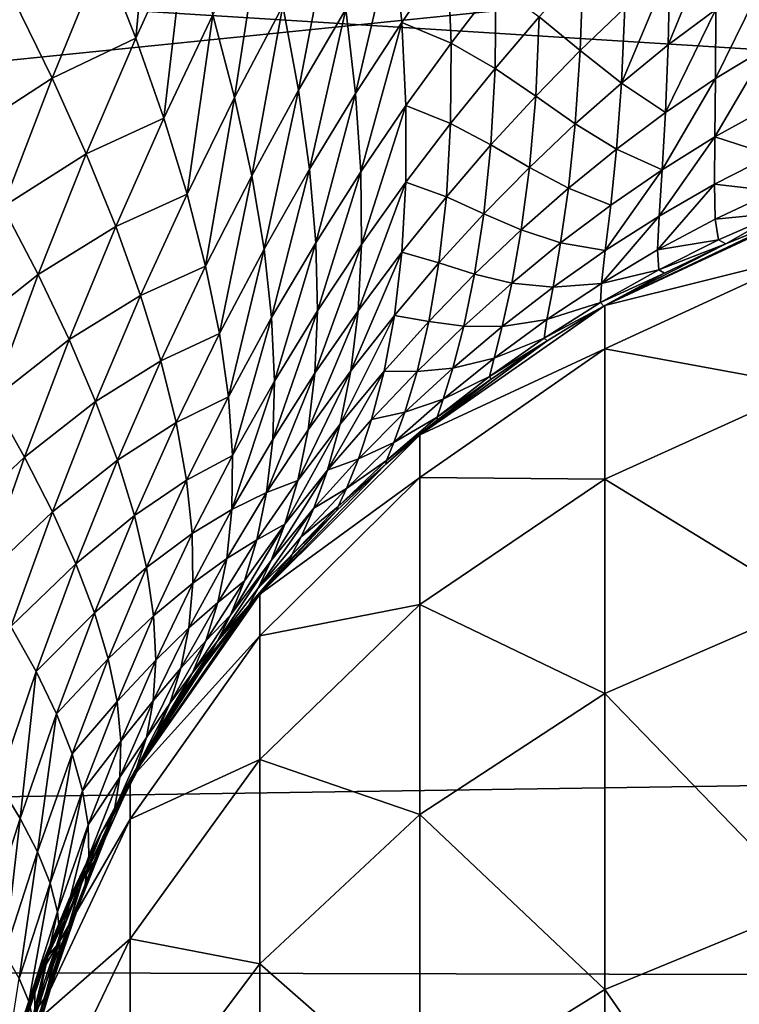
# Model space of a CAD drawing. Header units: metres. Extents: x -36 to 82, y -104 to 104.
# Tile 155 of 245: x 68.539 to 68.984, y 3.261 to 3.87. Entities that reach past the tile are written whole.
import ezdxf

# ---------------------------------------------------------------- set-up
doc = ezdxf.new("R2010")
doc.units = ezdxf.units.M
doc.layers.add('solid_FIT-SHOWER-153_SW0001', color=7, linetype='CONTINUOUS')

msp = doc.modelspace()

# ---------------------------------------------------------------- linework, layer by layer
at = {"layer": 'solid_FIT-SHOWER-153_SW0001'}
for points in [[(77, -6.5, -1), (59.5, 6.5, -1), (59.5, -6.5, -1)], [(77, 6.5, -1), (59.5, 6.5, -1), (77, 2.257359, -1)], [(77, -2.257359, -1), (77, 2.257359, -1), (59.5, 6.5, -1)], [(77, -6.5, -1), (77, -2.257359, -1), (59.5, 6.5, -1)], [(59.619923, 4.870267, 14.210342), (80.699997, 3.569153, 14.461868), (80.699997, 5.324776, 14.103455)], [(78.5, 4.86164, -27.415146), (52, 4.931117, -27.398083), (52, 3.305647, -27.731649)], [(59.619923, 4.870267, 14.210342), (59.730202, 3.259323, 14.51007), (80.699997, 3.569153, 14.461868)], [(78.5, 4.86164, -27.415146), (52, 3.305647, -27.731649), (62.291336, 3.343428, -27.725515)], [(78.5, 4.86164, 12.415147), (78.5, 3.258736, 12.739272), (58.992683, 4.47508, 12.505558)], [(78.5, 4.86164, -27.415146), (62.291336, 3.343428, -27.725515), (62.706448, 3.34358, -27.725491)], [(78.5, 4.86164, -27.415146), (62.706448, 3.34358, -27.725491), (63.118618, 3.292389, -27.733887)], [(78.5, 3.258736, -27.739273), (78.5, 4.86164, -27.415146), (63.118618, 3.292389, -27.733887)], [(78.5, 3.258736, 12.739272), (59.093678, 2.994684, 12.78005), (58.992683, 4.47508, 12.505558)], [(78.5, 4, -16), (59.5, -4, -16), (59.5, 4, -16)], [(78.5, -4, -16), (59.5, -4, -16), (78.5, 4, -16)], [(68.622513, 3.983534, -30.014181), (68.610634, 3.858412, -30.079266), (68.590408, 3.910272, -29.999836)], [(68.622513, 3.983534, -30.014181), (68.641884, 3.926864, -30.098328), (68.610634, 3.858412, -30.079266)], [(68.689079, 3.933684, -30.209061), (68.671791, 3.821676, -30.274397), (68.658302, 3.872873, -30.185112)], [(68.689079, 3.933684, -30.209061), (68.70166, 3.878406, -30.303244), (68.671791, 3.821676, -30.274397)], [(68.641884, 3.926864, -30.098328), (68.627945, 3.808928, -30.16123), (68.610634, 3.858412, -30.079266)], [(68.641884, 3.926864, -30.098328), (68.658302, 3.872873, -30.185112), (68.627945, 3.808928, -30.16123)], [(68.731712, 3.932071, -30.332279), (68.711342, 3.826319, -30.399837), (68.70166, 3.878406, -30.303244)], [(68.731712, 3.932071, -30.332279), (68.740547, 3.87636, -30.433821), (68.711342, 3.826319, -30.399837)], [(68.769737, 3.923475, -30.468103), (68.746544, 3.824214, -30.537626), (68.740547, 3.87636, -30.433821)], [(68.769737, 3.923475, -30.468103), (68.77504, 3.868184, -30.576878), (68.746544, 3.824214, -30.537626)], [(68.803368, 3.909457, -30.616482), (68.77504, 3.868184, -30.576878), (68.769737, 3.923475, -30.468103)], [(68.968773, 3.924786, -31.305931), (68.93972, 3.854269, -31.393805), (68.940712, 3.901903, -31.248533)], [(68.968773, 3.924786, -31.305931), (68.969193, 3.876146, -31.455921), (68.93972, 3.854269, -31.393805)], [(68.590408, 3.910272, -29.999836), (68.559006, 3.833796, -29.985401), (68.535088, 3.88271, -29.913197)], [(68.590408, 3.910272, -29.999836), (68.610634, 3.858412, -30.079266), (68.559006, 3.833796, -29.985401)], [(68.803368, 3.909457, -30.616482), (68.805527, 3.855428, -30.732304), (68.77504, 3.868184, -30.576878)], [(68.833176, 3.891607, -30.777304), (68.805527, 3.855428, -30.732304), (68.803368, 3.909457, -30.616482)], [(68.887169, 3.901353, -31.001282), (68.885445, 3.850753, -31.135397), (68.8601, 3.871528, -30.950357)], [(68.913025, 3.877214, -31.19169), (68.885445, 3.850753, -31.135397), (68.887169, 3.901353, -31.001282)], [(68.940712, 3.901903, -31.248533), (68.910835, 3.830682, -31.33217), (68.913025, 3.877214, -31.19169)], [(68.940712, 3.901903, -31.248533), (68.93972, 3.854269, -31.393805), (68.910835, 3.830682, -31.33217)], [(68.833176, 3.891607, -30.777304), (68.832756, 3.83967, -30.899952), (68.805527, 3.855428, -30.732304)], [(68.8601, 3.871528, -30.950357), (68.832756, 3.83967, -30.899952), (68.833176, 3.891607, -30.777304)], [(68.999619, 3.896165, -31.518543), (68.969017, 3.833549, -31.60737), (68.969193, 3.876146, -31.455921)], [(68.999619, 3.896165, -31.518543), (69.001083, 3.852776, -31.674715), (68.969017, 3.833549, -31.60737)], [(68.535088, 3.88271, -29.913197), (68.559006, 3.833796, -29.985401), (68.503891, 3.797913, -29.903116)], [(68.70166, 3.878406, -30.303244), (68.682365, 3.773362, -30.366018), (68.671791, 3.821676, -30.274397)], [(68.70166, 3.878406, -30.303244), (68.711342, 3.826319, -30.399837), (68.682365, 3.773362, -30.366018)], [(68.658302, 3.872873, -30.185112), (68.642372, 3.761933, -30.245609), (68.627945, 3.808928, -30.16123)], [(68.658302, 3.872873, -30.185112), (68.671791, 3.821676, -30.274397), (68.642372, 3.761933, -30.245609)], [(68.740547, 3.87636, -30.433821), (68.718117, 3.777491, -30.498636), (68.711342, 3.826319, -30.399837)], [(68.740547, 3.87636, -30.433821), (68.746544, 3.824214, -30.537626), (68.718117, 3.777491, -30.498636)], [(68.913025, 3.877214, -31.19169), (68.910835, 3.830682, -31.33217), (68.885445, 3.850753, -31.135397)], [(68.969193, 3.876146, -31.455921), (68.938004, 3.812534, -31.540461), (68.93972, 3.854269, -31.393805)], [(68.969193, 3.876146, -31.455921), (68.969017, 3.833549, -31.60737), (68.938004, 3.812534, -31.540461)], [(68.77504, 3.868184, -30.576878), (68.749741, 3.775691, -30.643457), (68.746544, 3.824214, -30.537626)], [(68.77504, 3.868184, -30.576878), (68.777649, 3.816815, -30.687729), (68.749741, 3.775691, -30.643457)], [(68.805527, 3.855428, -30.732304), (68.777649, 3.816815, -30.687729), (68.77504, 3.868184, -30.576878)], [(68.8601, 3.871528, -30.950357), (68.857864, 3.822498, -31.079599), (68.832756, 3.83967, -30.899952)], [(68.885445, 3.850753, -31.135397), (68.857864, 3.822498, -31.079599), (68.8601, 3.871528, -30.950357)], [(68.610634, 3.858412, -30.079266), (68.580063, 3.786829, -30.060125), (68.559006, 3.833796, -29.985401)], [(68.610634, 3.858412, -30.079266), (68.627945, 3.808928, -30.16123), (68.580063, 3.786829, -30.060125)], [(68.805527, 3.855428, -30.732304), (68.805237, 3.805674, -30.849991), (68.777649, 3.816815, -30.687729)], [(68.832756, 3.83967, -30.899952), (68.805237, 3.805674, -30.849991), (68.805527, 3.855428, -30.732304)], [(68.93972, 3.854269, -31.393805), (68.938004, 3.812534, -31.540461), (68.910835, 3.830682, -31.33217)], [(68.885445, 3.850753, -31.135397), (68.882301, 3.805434, -31.271013), (68.857864, 3.822498, -31.079599)], [(68.910835, 3.830682, -31.33217), (68.882301, 3.805434, -31.271013), (68.885445, 3.850753, -31.135397)], [(69.001083, 3.852776, -31.674715), (68.968582, 3.797355, -31.760031), (68.969017, 3.833549, -31.60737)], [(69.001083, 3.852776, -31.674715), (69.002327, 3.815895, -31.832169), (68.968582, 3.797355, -31.760031)], [(68.832756, 3.83967, -30.899952), (68.830246, 3.792376, -31.024246), (68.805237, 3.805674, -30.849991)], [(68.857864, 3.822498, -31.079599), (68.830246, 3.792376, -31.024246), (68.832756, 3.83967, -30.899952)], [(68.559006, 3.833796, -29.985401), (68.528534, 3.754236, -29.970755), (68.503891, 3.797913, -29.903116)], [(68.559006, 3.833796, -29.985401), (68.580063, 3.786829, -30.060125), (68.528534, 3.754236, -29.970755)], [(68.910835, 3.830682, -31.33217), (68.907761, 3.789879, -31.473963), (68.882301, 3.805434, -31.271013)], [(68.938004, 3.812534, -31.540461), (68.907761, 3.789879, -31.473963), (68.910835, 3.830682, -31.33217)], [(68.969017, 3.833549, -31.60737), (68.935959, 3.777074, -31.688251), (68.938004, 3.812534, -31.540461)], [(68.969017, 3.833549, -31.60737), (68.968582, 3.797355, -31.760031), (68.935959, 3.777074, -31.688251)], [(68.711342, 3.826319, -30.399837), (68.689995, 3.728001, -30.459787), (68.682365, 3.773362, -30.366018)], [(68.711342, 3.826319, -30.399837), (68.718117, 3.777491, -30.498636), (68.689995, 3.728001, -30.459787)], [(68.746544, 3.824214, -30.537626), (68.722008, 3.731981, -30.599411), (68.718117, 3.777491, -30.498636)], [(68.746544, 3.824214, -30.537626), (68.749741, 3.775691, -30.643457), (68.722008, 3.731981, -30.599411)], [(68.671791, 3.821676, -30.274397), (68.653877, 3.717517, -30.332253), (68.642372, 3.761933, -30.245609)], [(68.671791, 3.821676, -30.274397), (68.682365, 3.773362, -30.366018), (68.653877, 3.717517, -30.332253)], [(68.857864, 3.822498, -31.079599), (68.853996, 3.77852, -31.210274), (68.830246, 3.792376, -31.024246)], [(68.882301, 3.805434, -31.271013), (68.853996, 3.77852, -31.210274), (68.857864, 3.822498, -31.079599)], [(68.777649, 3.816815, -30.687729), (68.750206, 3.730853, -30.751057), (68.749741, 3.775691, -30.643457)], [(68.777649, 3.816815, -30.687729), (68.777664, 3.769431, -30.800396), (68.750206, 3.730853, -30.751057)], [(68.805237, 3.805674, -30.849991), (68.777664, 3.769431, -30.800396), (68.777649, 3.816815, -30.687729)], [(68.938004, 3.812534, -31.540461), (68.935959, 3.777074, -31.688251), (68.907761, 3.789879, -31.473963)], [(69.002327, 3.815895, -31.832169), (69.003716, 3.786029, -31.990646), (68.968582, 3.797355, -31.760031)], [(68.627945, 3.808928, -30.16123), (68.598282, 3.741944, -30.13728), (68.580063, 3.786829, -30.060125)], [(68.627945, 3.808928, -30.16123), (68.642372, 3.761933, -30.245609), (68.598282, 3.741944, -30.13728)], [(68.805237, 3.805674, -30.849991), (68.802666, 3.760287, -30.969271), (68.777664, 3.769431, -30.800396)], [(68.830246, 3.792376, -31.024246), (68.802666, 3.760287, -30.969271), (68.805237, 3.805674, -30.849991)], [(68.882301, 3.805434, -31.271013), (68.878082, 3.765648, -31.407864), (68.853996, 3.77852, -31.210274)], [(68.907761, 3.789879, -31.473963), (68.878082, 3.765648, -31.407864), (68.882301, 3.805434, -31.271013)], [(68.968582, 3.797355, -31.760031), (68.934113, 3.748454, -31.836914), (68.935959, 3.777074, -31.688251)], [(68.968582, 3.797355, -31.760031), (68.968346, 3.768104, -31.913641), (68.934113, 3.748454, -31.836914)], [(69.003716, 3.786029, -31.990646), (68.968346, 3.768104, -31.913641), (68.968582, 3.797355, -31.760031)], [(68.830246, 3.792376, -31.024246), (68.825912, 3.749879, -31.14991), (68.802666, 3.760287, -30.969271)], [(68.853996, 3.77852, -31.210274), (68.825912, 3.749879, -31.14991), (68.830246, 3.792376, -31.024246)], [(68.907761, 3.789879, -31.473963), (68.904251, 3.755196, -31.616808), (68.878082, 3.765648, -31.407864)], [(68.935959, 3.777074, -31.688251), (68.904251, 3.755196, -31.616808), (68.907761, 3.789879, -31.473963)], [(68.580063, 3.786829, -30.060125), (68.550407, 3.71223, -30.040791), (68.528534, 3.754236, -29.970755)], [(68.580063, 3.786829, -30.060125), (68.598282, 3.741944, -30.13728), (68.550407, 3.71223, -30.040791)], [(69.003716, 3.786029, -31.990646), (69.00573, 3.763906, -32.14986), (68.968346, 3.768104, -31.913641)], [(68.718117, 3.777491, -30.498636), (68.694679, 3.685655, -30.555479), (68.689995, 3.728001, -30.459787)], [(68.718117, 3.777491, -30.498636), (68.722008, 3.731981, -30.599411), (68.694679, 3.685655, -30.555479)], [(68.749741, 3.775691, -30.643457), (68.723061, 3.689855, -30.7019), (68.722008, 3.731981, -30.599411)], [(68.749741, 3.775691, -30.643457), (68.750206, 3.730853, -30.751057), (68.723061, 3.689855, -30.7019)], [(68.853996, 3.77852, -31.210274), (68.848885, 3.739848, -31.342112), (68.825912, 3.749879, -31.14991)], [(68.878082, 3.765648, -31.407864), (68.848885, 3.739848, -31.342112), (68.853996, 3.77852, -31.210274)], [(68.935959, 3.777074, -31.688251), (68.900894, 3.727212, -31.760441), (68.904251, 3.755196, -31.616808)], [(68.935959, 3.777074, -31.688251), (68.934113, 3.748454, -31.836914), (68.900894, 3.727212, -31.760441)], [(68.682365, 3.773362, -30.366018), (68.662422, 3.675755, -30.420977), (68.653877, 3.717517, -30.332253)], [(68.682365, 3.773362, -30.366018), (68.689995, 3.728001, -30.459787), (68.662422, 3.675755, -30.420977)], [(68.777664, 3.769431, -30.800396), (68.74807, 3.689794, -30.86014), (68.750206, 3.730853, -30.751057)], [(68.777664, 3.769431, -30.800396), (68.775223, 3.726124, -30.914602), (68.74807, 3.689794, -30.86014)], [(68.802666, 3.760287, -30.969271), (68.775223, 3.726124, -30.914602), (68.777664, 3.769431, -30.800396)], [(68.878082, 3.765648, -31.407864), (68.873299, 3.731791, -31.545687), (68.848885, 3.739848, -31.342112)], [(68.904251, 3.755196, -31.616808), (68.873299, 3.731791, -31.545687), (68.878082, 3.765648, -31.407864)], [(68.968346, 3.768104, -31.913641), (68.933144, 3.727477, -31.986168), (68.934113, 3.748454, -31.836914)], [(68.968346, 3.768104, -31.913641), (68.96888, 3.746567, -32.067921), (68.933144, 3.727477, -31.986168)], [(69.00573, 3.763906, -32.14986), (68.96888, 3.746567, -32.067921), (68.968346, 3.768104, -31.913641)], [(69.00573, 3.763906, -32.14986), (69.008965, 3.750521, -32.309498), (68.96888, 3.746567, -32.067921)], [(68.642372, 3.761933, -30.245609), (68.613655, 3.699253, -30.216755), (68.598282, 3.741944, -30.13728)], [(68.642372, 3.761933, -30.245609), (68.653877, 3.717517, -30.332253), (68.613655, 3.699253, -30.216755)], [(68.802666, 3.760287, -30.969271), (68.798073, 3.719422, -31.089857), (68.775223, 3.726124, -30.914602)], [(68.825912, 3.749879, -31.14991), (68.798073, 3.719422, -31.089857), (68.802666, 3.760287, -30.969271)], [(68.528534, 3.754236, -29.970755), (68.550407, 3.71223, -30.040791), (68.499153, 3.671745, -29.955763)], [(68.904251, 3.755196, -31.616808), (68.900894, 3.727212, -31.760441), (68.873299, 3.731791, -31.545687)], [(69.027168, 3.75204, -85.449997), (68.900604, 3.693169, -85.449997), (69.01416, 3.747191, -32.469166)], [(69.027168, 3.724684, -85.90226), (68.900604, 3.693169, -85.449997), (69.027168, 3.75204, -85.449997)], [(69.008965, 3.750521, -32.309498), (68.970932, 3.733798, -32.222557), (68.96888, 3.746567, -32.067921)], [(69.008965, 3.750521, -32.309498), (68.97541, 3.73119, -32.377182), (68.970932, 3.733798, -32.222557)], [(69.008965, 3.750521, -32.309498), (69.01416, 3.747191, -32.469166), (68.97541, 3.73119, -32.377182)], [(68.825912, 3.749879, -31.14991), (68.820122, 3.712433, -31.276663), (68.798073, 3.719422, -31.089857)], [(68.848885, 3.739848, -31.342112), (68.820122, 3.712433, -31.276663), (68.825912, 3.749879, -31.14991)], [(68.934113, 3.748454, -31.836914), (68.898468, 3.70675, -31.904587), (68.900894, 3.727212, -31.760441)], [(68.934113, 3.748454, -31.836914), (68.933144, 3.727477, -31.986168), (68.898468, 3.70675, -31.904587)], [(68.900604, 3.693169, -85.449997), (68.97541, 3.73119, -32.377182), (69.01416, 3.747191, -32.469166)], [(68.96888, 3.746567, -32.067921), (68.970932, 3.733798, -32.222557), (68.933144, 3.727477, -31.986168)], [(68.598282, 3.741944, -30.13728), (68.569527, 3.672024, -30.11315), (68.550407, 3.71223, -30.040791)], [(68.598282, 3.741944, -30.13728), (68.613655, 3.699253, -30.216755), (68.569527, 3.672024, -30.11315)], [(68.848885, 3.739848, -31.342112), (68.843033, 3.706879, -31.47484), (68.820122, 3.712433, -31.276663)], [(68.873299, 3.731791, -31.545687), (68.843033, 3.706879, -31.47484), (68.848885, 3.739848, -31.342112)], [(68.970932, 3.733798, -32.222557), (68.933922, 3.715238, -32.135715), (68.933144, 3.727477, -31.986168)], [(68.970932, 3.733798, -32.222557), (68.97541, 3.73119, -32.377182), (68.933922, 3.715238, -32.135715)], [(68.689995, 3.728001, -30.459787), (68.667976, 3.636711, -30.511566), (68.662422, 3.675755, -30.420977)], [(68.689995, 3.728001, -30.459787), (68.694679, 3.685655, -30.555479), (68.667976, 3.636711, -30.511566)], [(68.722008, 3.731981, -30.599411), (68.696426, 3.646394, -30.652834), (68.694679, 3.685655, -30.555479)], [(68.722008, 3.731981, -30.599411), (68.723061, 3.689855, -30.7019), (68.696426, 3.646394, -30.652834)], [(68.750206, 3.730853, -30.751057), (68.721367, 3.651205, -30.805826), (68.723061, 3.689855, -30.7019)], [(68.750206, 3.730853, -30.751057), (68.74807, 3.689794, -30.86014), (68.721367, 3.651205, -30.805826)], [(68.775223, 3.726124, -30.914602), (68.743561, 3.652662, -30.970415), (68.74807, 3.689794, -30.86014)], [(68.775223, 3.726124, -30.914602), (68.770576, 3.687047, -31.030056), (68.743561, 3.652662, -30.970415)], [(68.798073, 3.719422, -31.089857), (68.770576, 3.687047, -31.030056), (68.775223, 3.726124, -30.914602)], [(68.873299, 3.731791, -31.545687), (68.868591, 3.704451, -31.684214), (68.843033, 3.706879, -31.47484)], [(68.900894, 3.727212, -31.760441), (68.868591, 3.704451, -31.684214), (68.873299, 3.731791, -31.545687)], [(68.900894, 3.727212, -31.760441), (68.898468, 3.70675, -31.904587), (68.868591, 3.704451, -31.684214)], [(68.933144, 3.727477, -31.986168), (68.933922, 3.715238, -32.135715), (68.898468, 3.70675, -31.904587)], [(68.900604, 3.693169, -85.449997), (68.937546, 3.713182, -32.285206), (68.97541, 3.73119, -32.377182)], [(68.97541, 3.73119, -32.377182), (68.937546, 3.713182, -32.285206), (68.933922, 3.715238, -32.135715)], [(68.900604, 3.666242, -85.895164), (68.900604, 3.693169, -85.449997), (69.027168, 3.724684, -85.90226)], [(68.900604, 3.666242, -85.895164), (69.027168, 3.724684, -85.90226), (69.027168, 3.643013, -86.347923)], [(68.653877, 3.717517, -30.332253), (68.626129, 3.658846, -30.29842), (68.613655, 3.699253, -30.216755)], [(68.653877, 3.717517, -30.332253), (68.662422, 3.675755, -30.420977), (68.626129, 3.658846, -30.29842)], [(68.798073, 3.719422, -31.089857), (68.791847, 3.683328, -31.211466), (68.770576, 3.687047, -31.030056)], [(68.820122, 3.712433, -31.276663), (68.791847, 3.683328, -31.211466), (68.798073, 3.719422, -31.089857)], [(68.933922, 3.715238, -32.135715), (68.89798, 3.694926, -32.048954), (68.898468, 3.70675, -31.904587)], [(68.933922, 3.715238, -32.135715), (68.937546, 3.713182, -32.285206), (68.89798, 3.694926, -32.048954)], [(68.550407, 3.71223, -30.040791), (68.521843, 3.634755, -30.021137), (68.499153, 3.671745, -29.955763)], [(68.550407, 3.71223, -30.040791), (68.569527, 3.672024, -30.11315), (68.521843, 3.634755, -30.021137)], [(68.820122, 3.712433, -31.276663), (68.813438, 3.68043, -31.404228), (68.791847, 3.683328, -31.211466)], [(68.843033, 3.706879, -31.47484), (68.813438, 3.68043, -31.404228), (68.820122, 3.712433, -31.276663)], [(68.937546, 3.713182, -32.285206), (68.899948, 3.692791, -32.191372), (68.89798, 3.694926, -32.048954)], [(68.900604, 3.693169, -85.449997), (68.899948, 3.692791, -32.191372), (68.937546, 3.713182, -32.285206)], [(68.843033, 3.706879, -31.47484), (68.837158, 3.680199, -31.608187), (68.813438, 3.68043, -31.404228)], [(68.868591, 3.704451, -31.684214), (68.837158, 3.680199, -31.608187), (68.843033, 3.706879, -31.47484)], [(68.868591, 3.704451, -31.684214), (68.864822, 3.684454, -31.82317), (68.837158, 3.680199, -31.608187)], [(68.898468, 3.70675, -31.904587), (68.864822, 3.684454, -31.82317), (68.868591, 3.704451, -31.684214)], [(68.898468, 3.70675, -31.904587), (68.89798, 3.694926, -32.048954), (68.864822, 3.684454, -31.82317)], [(68.613655, 3.699253, -30.216755), (68.585854, 3.633726, -30.187738), (68.569527, 3.672024, -30.11315)], [(68.613655, 3.699253, -30.216755), (68.626129, 3.658846, -30.29842), (68.585854, 3.633726, -30.187738)], [(68.723061, 3.689855, -30.7019), (68.69532, 3.610307, -30.751572), (68.696426, 3.646394, -30.652834)], [(68.723061, 3.689855, -30.7019), (68.721367, 3.651205, -30.805826), (68.69532, 3.610307, -30.751572)], [(68.74807, 3.689794, -30.86014), (68.717163, 3.616175, -30.910885), (68.721367, 3.651205, -30.805826)], [(68.74807, 3.689794, -30.86014), (68.743561, 3.652662, -30.970415), (68.717163, 3.616175, -30.910885)], [(68.900604, 3.693169, -85.449997), (68.786201, 3.613194, -85.449997), (68.899948, 3.692791, -32.191372)], [(68.900604, 3.666242, -85.895164), (68.786201, 3.613194, -85.449997), (68.900604, 3.693169, -85.449997)], [(68.786201, 3.613194, -85.449997), (68.864914, 3.671343, -32.101261), (68.899948, 3.692791, -32.191372)], [(68.89798, 3.694926, -32.048954), (68.863129, 3.672925, -31.962282), (68.864822, 3.684454, -31.82317)], [(68.89798, 3.694926, -32.048954), (68.899948, 3.692791, -32.191372), (68.863129, 3.672925, -31.962282)], [(68.899948, 3.692791, -32.191372), (68.864914, 3.671343, -32.101261), (68.863129, 3.672925, -31.962282)], [(68.694679, 3.685655, -30.555479), (68.670525, 3.600456, -30.603769), (68.667976, 3.636711, -30.511566)], [(68.694679, 3.685655, -30.555479), (68.696426, 3.646394, -30.652834), (68.670525, 3.600456, -30.603769)], [(68.770576, 3.687047, -31.030056), (68.737061, 3.619688, -31.081581), (68.743561, 3.652662, -30.970415)], [(68.770576, 3.687047, -31.030056), (68.764114, 3.652442, -31.146461), (68.737061, 3.619688, -31.081581)], [(68.791847, 3.683328, -31.211466), (68.764114, 3.652442, -31.146461), (68.770576, 3.687047, -31.030056)], [(68.864822, 3.684454, -31.82317), (68.832207, 3.66063, -31.741884), (68.837158, 3.680199, -31.608187)], [(68.864822, 3.684454, -31.82317), (68.863129, 3.672925, -31.962282), (68.832207, 3.66063, -31.741884)], [(68.791847, 3.683328, -31.211466), (68.784546, 3.652388, -31.333807), (68.764114, 3.652442, -31.146461)], [(68.813438, 3.68043, -31.404228), (68.784546, 3.652388, -31.333807), (68.791847, 3.683328, -31.211466)], [(68.813438, 3.68043, -31.404228), (68.80661, 3.654447, -31.53233), (68.784546, 3.652388, -31.333807)], [(68.837158, 3.680199, -31.608187), (68.80661, 3.654447, -31.53233), (68.813438, 3.68043, -31.404228)], [(68.837158, 3.680199, -31.608187), (68.832207, 3.66063, -31.741884), (68.80661, 3.654447, -31.53233)], [(68.569527, 3.672024, -30.11315), (68.541855, 3.599297, -30.088726), (68.521843, 3.634755, -30.021137)], [(68.569527, 3.672024, -30.11315), (68.585854, 3.633726, -30.187738), (68.541855, 3.599297, -30.088726)], [(68.662422, 3.675755, -30.420977), (68.635635, 3.620801, -30.382097), (68.626129, 3.658846, -30.29842)], [(68.662422, 3.675755, -30.420977), (68.667976, 3.636711, -30.511566), (68.635635, 3.620801, -30.382097)], [(68.786201, 3.613194, -85.449997), (68.830345, 3.647629, -32.009293), (68.864914, 3.671343, -32.101261)], [(68.863129, 3.672925, -31.962282), (68.829414, 3.649285, -31.875671), (68.832207, 3.66063, -31.741884)], [(68.863129, 3.672925, -31.962282), (68.864914, 3.671343, -32.101261), (68.829414, 3.649285, -31.875671)], [(68.864914, 3.671343, -32.101261), (68.830345, 3.647629, -32.009293), (68.829414, 3.649285, -31.875671)], [(68.786201, 3.58685, -85.885521), (68.786201, 3.613194, -85.449997), (68.900604, 3.666242, -85.895164)], [(68.786201, 3.58685, -85.885521), (68.900604, 3.666242, -85.895164), (68.900604, 3.585852, -86.333832)], [(68.900604, 3.585852, -86.333832), (68.900604, 3.666242, -85.895164), (69.027168, 3.643013, -86.347923)], [(68.832207, 3.66063, -31.741884), (68.800644, 3.635287, -31.660706), (68.80661, 3.654447, -31.53233)], [(68.832207, 3.66063, -31.741884), (68.829414, 3.649285, -31.875671), (68.800644, 3.635287, -31.660706)], [(68.626129, 3.658846, -30.29842), (68.599319, 3.59743, -30.264431), (68.585854, 3.633726, -30.187738)], [(68.626129, 3.658846, -30.29842), (68.635635, 3.620801, -30.382097), (68.599319, 3.59743, -30.264431)], [(68.80661, 3.654447, -31.53233), (68.776962, 3.627158, -31.456608), (68.784546, 3.652388, -31.333807)], [(68.80661, 3.654447, -31.53233), (68.800644, 3.635287, -31.660706), (68.776962, 3.627158, -31.456608)], [(68.721367, 3.651205, -30.805826), (68.691582, 3.577532, -30.851391), (68.69532, 3.610307, -30.751572)], [(68.721367, 3.651205, -30.805826), (68.717163, 3.616175, -30.910885), (68.691582, 3.577532, -30.851391)], [(68.743561, 3.652662, -30.970415), (68.710823, 3.584983, -31.016775), (68.717163, 3.616175, -30.910885)], [(68.743561, 3.652662, -30.970415), (68.737061, 3.619688, -31.081581), (68.710823, 3.584983, -31.016775)], [(68.764114, 3.652442, -31.146461), (68.729164, 3.591222, -31.19334), (68.737061, 3.619688, -31.081581)], [(68.764114, 3.652442, -31.146461), (68.756416, 3.622676, -31.263533), (68.729164, 3.591222, -31.19334)], [(68.784546, 3.652388, -31.333807), (68.756416, 3.622676, -31.263533), (68.764114, 3.652442, -31.146461)], [(68.784546, 3.652388, -31.333807), (68.776962, 3.627158, -31.456608), (68.756416, 3.622676, -31.263533)], [(68.786201, 3.613194, -85.449997), (68.797058, 3.622135, -31.917326), (68.830345, 3.647629, -32.009293)], [(68.829414, 3.649285, -31.875671), (68.79689, 3.624039, -31.789112), (68.800644, 3.635287, -31.660706)], [(68.829414, 3.649285, -31.875671), (68.830345, 3.647629, -32.009293), (68.79689, 3.624039, -31.789112)], [(68.830345, 3.647629, -32.009293), (68.797058, 3.622135, -31.917326), (68.79689, 3.624039, -31.789112)], [(68.696426, 3.646394, -30.652834), (68.670128, 3.567079, -30.697304), (68.670525, 3.600456, -30.603769)], [(68.696426, 3.646394, -30.652834), (68.69532, 3.610307, -30.751572), (68.670128, 3.567079, -30.697304)], [(68.900604, 3.585852, -86.333832), (69.027168, 3.643013, -86.347923), (69.027168, 3.508219, -86.780495)], [(68.521843, 3.634755, -30.021137), (68.541855, 3.599297, -30.088726), (68.494415, 3.554589, -30.000992)], [(68.667976, 3.636711, -30.511566), (68.64212, 3.585186, -30.467581), (68.635635, 3.620801, -30.382097)], [(68.667976, 3.636711, -30.511566), (68.670525, 3.600456, -30.603769), (68.64212, 3.585186, -30.467581)], [(68.800644, 3.635287, -31.660706), (68.770187, 3.608417, -31.579613), (68.776962, 3.627158, -31.456608)], [(68.800644, 3.635287, -31.660706), (68.79689, 3.624039, -31.789112), (68.770187, 3.608417, -31.579613)], [(68.585854, 3.633726, -30.187738), (68.559143, 3.565476, -30.158445), (68.541855, 3.599297, -30.088726)], [(68.585854, 3.633726, -30.187738), (68.599319, 3.59743, -30.264431), (68.559143, 3.565476, -30.158445)], [(68.756416, 3.622676, -31.263533), (68.748299, 3.598281, -31.380987), (68.729164, 3.591222, -31.19334)], [(68.776962, 3.627158, -31.456608), (68.748299, 3.598281, -31.380987), (68.756416, 3.622676, -31.263533)], [(68.776962, 3.627158, -31.456608), (68.770187, 3.608417, -31.579613), (68.748299, 3.598281, -31.380987)], [(68.79689, 3.624039, -31.789112), (68.765633, 3.597216, -31.702591), (68.770187, 3.608417, -31.579613)], [(68.79689, 3.624039, -31.789112), (68.797058, 3.622135, -31.917326), (68.765633, 3.597216, -31.702591)], [(68.635635, 3.620801, -30.382097), (68.609833, 3.563213, -30.343065), (68.599319, 3.59743, -30.264431)], [(68.635635, 3.620801, -30.382097), (68.64212, 3.585186, -30.467581), (68.609833, 3.563213, -30.343065)], [(68.737061, 3.619688, -31.081581), (68.702919, 3.557955, -31.123198), (68.710823, 3.584983, -31.016775)], [(68.737061, 3.619688, -31.081581), (68.729164, 3.591222, -31.19334), (68.702919, 3.557955, -31.123198)], [(68.797058, 3.622135, -31.917326), (68.76516, 3.594934, -31.825357), (68.765633, 3.597216, -31.702591)], [(68.786201, 3.613194, -85.449997), (68.76516, 3.594934, -31.825357), (68.797058, 3.622135, -31.917326)], [(68.69532, 3.610307, -30.751572), (68.691582, 3.577532, -30.851391), (68.670128, 3.567079, -30.697304)], [(68.786201, 3.613194, -85.449997), (68.687431, 3.514551, -85.449997), (68.76516, 3.594934, -31.825357)], [(68.786201, 3.58685, -85.885521), (68.687431, 3.514551, -85.449997), (68.786201, 3.613194, -85.449997)], [(68.717163, 3.616175, -30.910885), (68.710823, 3.584983, -31.016775), (68.691582, 3.577532, -30.851391)], [(68.770187, 3.608417, -31.579613), (68.740898, 3.580001, -31.498577), (68.748299, 3.598281, -31.380987)], [(68.770187, 3.608417, -31.579613), (68.765633, 3.597216, -31.702591), (68.740898, 3.580001, -31.498577)], [(68.541855, 3.599297, -30.088726), (68.515312, 3.52394, -30.063841), (68.494415, 3.554589, -30.000992)], [(68.541855, 3.599297, -30.088726), (68.559143, 3.565476, -30.158445), (68.515312, 3.52394, -30.063841)], [(68.670525, 3.600456, -30.603769), (68.645561, 3.55207, -30.554621), (68.64212, 3.585186, -30.467581)], [(68.670525, 3.600456, -30.603769), (68.670128, 3.567079, -30.697304), (68.645561, 3.55207, -30.554621)], [(68.748299, 3.598281, -31.380987), (68.720718, 3.567765, -31.305418), (68.729164, 3.591222, -31.19334)], [(68.748299, 3.598281, -31.380987), (68.740898, 3.580001, -31.498577), (68.720718, 3.567765, -31.305418)], [(68.599319, 3.59743, -30.264431), (68.573616, 3.533386, -30.230183), (68.559143, 3.565476, -30.158445)], [(68.599319, 3.59743, -30.264431), (68.609833, 3.563213, -30.343065), (68.573616, 3.533386, -30.230183)], [(68.687431, 3.514551, -85.449997), (68.734726, 3.566098, -31.733389), (68.76516, 3.594934, -31.825357)], [(68.76516, 3.594934, -31.825357), (68.734726, 3.566098, -31.733389), (68.735725, 3.568835, -31.616096)], [(68.765633, 3.597216, -31.702591), (68.735725, 3.568835, -31.616096), (68.740898, 3.580001, -31.498577)], [(68.765633, 3.597216, -31.702591), (68.76516, 3.594934, -31.825357), (68.735725, 3.568835, -31.616096)], [(68.687431, 3.488926, -85.873634), (68.687431, 3.514551, -85.449997), (68.786201, 3.58685, -85.885521)], [(68.687431, 3.488926, -85.873634), (68.786201, 3.58685, -85.885521), (68.786201, 3.508202, -86.314697)], [(68.729164, 3.591222, -31.19334), (68.694328, 3.53556, -31.229876), (68.702919, 3.557955, -31.123198)], [(68.729164, 3.591222, -31.19334), (68.720718, 3.567765, -31.305418), (68.694328, 3.53556, -31.229876)], [(68.786201, 3.508202, -86.314697), (68.786201, 3.58685, -85.885521), (68.900604, 3.585852, -86.333832)], [(68.64212, 3.585186, -30.467581), (68.617317, 3.531145, -30.423441), (68.609833, 3.563213, -30.343065)], [(68.64212, 3.585186, -30.467581), (68.645561, 3.55207, -30.554621), (68.617317, 3.531145, -30.423441)], [(68.710823, 3.584983, -31.016775), (68.685555, 3.548273, -30.951984), (68.691582, 3.577532, -30.851391)], [(68.710823, 3.584983, -31.016775), (68.702919, 3.557955, -31.123198), (68.685555, 3.548273, -30.951984)], [(68.740898, 3.580001, -31.498577), (68.712883, 3.550017, -31.41757), (68.720718, 3.567765, -31.305418)], [(68.740898, 3.580001, -31.498577), (68.735725, 3.568835, -31.616096), (68.712883, 3.550017, -31.41757)], [(68.786201, 3.508202, -86.314697), (68.900604, 3.585852, -86.333832), (68.900604, 3.453173, -86.759613)], [(68.900604, 3.453173, -86.759613), (68.900604, 3.585852, -86.333832), (69.027168, 3.508219, -86.780495)], [(68.691582, 3.577532, -30.851391), (68.666985, 3.53671, -30.791866), (68.670128, 3.567079, -30.697304)], [(68.691582, 3.577532, -30.851391), (68.685555, 3.548273, -30.951984), (68.666985, 3.53671, -30.791866)], [(59.730202, 3.259323, 14.51007), (80.699997, 1.790382, 14.67785), (80.699997, 3.569153, 14.461868)], [(68.720718, 3.567765, -31.305418), (68.686241, 3.518449, -31.336575), (68.694328, 3.53556, -31.229876)], [(68.720718, 3.567765, -31.305418), (68.712883, 3.550017, -31.41757), (68.686241, 3.518449, -31.336575)], [(68.735725, 3.568835, -31.616096), (68.707245, 3.53892, -31.52961), (68.712883, 3.550017, -31.41757)], [(68.735725, 3.568835, -31.616096), (68.734726, 3.566098, -31.733389), (68.707245, 3.53892, -31.52961)], [(68.559143, 3.565476, -30.158445), (68.533562, 3.494674, -30.128721), (68.515312, 3.52394, -30.063841)], [(68.559143, 3.565476, -30.158445), (68.573616, 3.533386, -30.230183), (68.533562, 3.494674, -30.128721)], [(68.609833, 3.563213, -30.343065), (68.585159, 3.503104, -30.303785), (68.573616, 3.533386, -30.230183)], [(68.609833, 3.563213, -30.343065), (68.617317, 3.531145, -30.423441), (68.585159, 3.503104, -30.303785)], [(68.670128, 3.567079, -30.697304), (68.645988, 3.521544, -30.642942), (68.645561, 3.55207, -30.554621)], [(68.670128, 3.567079, -30.697304), (68.666985, 3.53671, -30.791866), (68.645988, 3.521544, -30.642942)], [(68.687431, 3.514551, -85.449997), (68.705849, 3.535707, -31.641417), (68.734726, 3.566098, -31.733389)], [(68.734726, 3.566098, -31.733389), (68.705849, 3.535707, -31.641417), (68.707245, 3.53892, -31.52961)], [(68.702919, 3.557955, -31.123198), (68.669266, 3.501641, -31.154322), (68.677826, 3.522832, -31.053053)], [(68.702919, 3.557955, -31.123198), (68.694328, 3.53556, -31.229876), (68.669266, 3.501641, -31.154322)], [(68.702919, 3.557955, -31.123198), (68.677826, 3.522832, -31.053053), (68.685555, 3.548273, -30.951984)], [(68.645561, 3.55207, -30.554621), (68.621719, 3.501299, -30.50532), (68.617317, 3.531145, -30.423441)], [(68.645561, 3.55207, -30.554621), (68.645988, 3.521544, -30.642942), (68.621719, 3.501299, -30.50532)], [(68.712883, 3.550017, -31.41757), (68.707245, 3.53892, -31.52961), (68.686241, 3.518449, -31.336575)], [(68.685555, 3.548273, -30.951984), (68.66143, 3.509537, -30.887154), (68.666985, 3.53671, -30.791866)], [(68.685555, 3.548273, -30.951984), (68.677826, 3.522832, -31.053053), (68.66143, 3.509537, -30.887154)], [(68.707245, 3.53892, -31.52961), (68.68029, 3.507496, -31.443125), (68.686241, 3.518449, -31.336575)], [(68.707245, 3.53892, -31.52961), (68.705849, 3.535707, -31.641417), (68.68029, 3.507496, -31.443125)], [(68.573616, 3.533386, -30.230183), (68.549057, 3.466881, -30.195528), (68.533562, 3.494674, -30.128721)], [(68.573616, 3.533386, -30.230183), (68.585159, 3.503104, -30.303785), (68.549057, 3.466881, -30.195528)], [(68.617317, 3.531145, -30.423441), (68.593689, 3.474701, -30.379063), (68.585159, 3.503104, -30.303785)], [(68.617317, 3.531145, -30.423441), (68.621719, 3.501299, -30.50532), (68.593689, 3.474701, -30.379063)], [(68.666985, 3.53671, -30.791866), (68.64357, 3.493727, -30.732244), (68.645988, 3.521544, -30.642942)], [(68.666985, 3.53671, -30.791866), (68.66143, 3.509537, -30.887154), (68.64357, 3.493727, -30.732244)], [(68.694328, 3.53556, -31.229876), (68.661095, 3.485297, -31.255566), (68.669266, 3.501641, -31.154322)], [(68.694328, 3.53556, -31.229876), (68.686241, 3.518449, -31.336575), (68.661095, 3.485297, -31.255566)], [(68.705849, 3.535707, -31.641417), (68.678596, 3.503845, -31.549444), (68.68029, 3.507496, -31.443125)], [(68.687431, 3.514551, -85.449997), (68.678596, 3.503845, -31.549444), (68.705849, 3.535707, -31.641417)], [(68.645988, 3.521544, -30.642942), (68.623062, 3.47376, -30.588427), (68.621719, 3.501299, -30.50532)], [(68.645988, 3.521544, -30.642942), (68.64357, 3.493727, -30.732244), (68.623062, 3.47376, -30.588427)], [(68.677826, 3.522832, -31.053053), (68.654045, 3.485838, -30.982862), (68.66143, 3.509537, -30.887154)], [(68.677826, 3.522832, -31.053053), (68.669266, 3.501641, -31.154322), (68.654045, 3.485838, -30.982862)], [(68.687431, 3.514551, -85.449997), (68.607323, 3.400242, -85.449997), (68.678596, 3.503845, -31.549444)], [(68.687431, 3.488926, -85.873634), (68.607323, 3.400242, -85.449997), (68.687431, 3.514551, -85.449997)], [(68.686241, 3.518449, -31.336575), (68.68029, 3.507496, -31.443125), (68.661095, 3.485297, -31.255566)], [(68.66143, 3.509537, -30.887154), (68.638634, 3.468794, -30.82222), (68.64357, 3.493727, -30.732244)], [(68.66143, 3.509537, -30.887154), (68.654045, 3.485838, -30.982862), (68.638634, 3.468794, -30.82222)], [(68.68029, 3.507496, -31.443125), (68.654968, 3.474601, -31.356632), (68.661095, 3.485297, -31.255566)], [(68.68029, 3.507496, -31.443125), (68.678596, 3.503845, -31.549444), (68.654968, 3.474601, -31.356632)], [(68.687431, 3.412424, -86.291084), (68.786201, 3.508202, -86.314697), (68.786201, 3.378396, -86.731255)], [(68.687431, 3.412424, -86.291084), (68.687431, 3.488926, -85.873634), (68.786201, 3.508202, -86.314697)], [(68.786201, 3.378396, -86.731255), (68.786201, 3.508202, -86.314697), (68.900604, 3.453173, -86.759613)], [(68.900604, 3.453173, -86.759613), (69.027168, 3.508219, -86.780495), (69.027168, 3.322267, -87.193657)], [(68.585159, 3.503104, -30.303785), (68.561668, 3.440636, -30.26412), (68.549057, 3.466881, -30.195528)], [(68.585159, 3.503104, -30.303785), (68.593689, 3.474701, -30.379063), (68.561668, 3.440636, -30.26412)], [(68.621719, 3.501299, -30.50532), (68.599129, 3.448251, -30.455782), (68.593689, 3.474701, -30.379063)], [(68.621719, 3.501299, -30.50532), (68.623062, 3.47376, -30.588427), (68.599129, 3.448251, -30.455782)], [(68.607323, 3.400242, -85.449997), (68.653053, 3.470599, -31.45747), (68.678596, 3.503845, -31.549444)], [(68.669266, 3.501641, -31.154322), (68.645676, 3.466005, -31.078724), (68.654045, 3.485838, -30.982862)], [(68.669266, 3.501641, -31.154322), (68.661095, 3.485297, -31.255566), (68.645676, 3.466005, -31.078724)], [(68.678596, 3.503845, -31.549444), (68.653053, 3.470599, -31.45747), (68.654968, 3.474601, -31.356632)], [(68.533562, 3.494674, -30.128721), (68.549057, 3.466881, -30.195528), (68.525589, 3.398082, -30.160387)], [(68.607323, 3.37545, -85.859856), (68.607323, 3.400242, -85.449997), (68.687431, 3.488926, -85.873634)], [(68.607323, 3.37545, -85.859856), (68.687431, 3.488926, -85.873634), (68.687431, 3.412424, -86.291084)], [(68.64357, 3.493727, -30.732244), (68.621483, 3.448641, -30.672466), (68.623062, 3.47376, -30.588427)], [(68.64357, 3.493727, -30.732244), (68.638634, 3.468794, -30.82222), (68.621483, 3.448641, -30.672466)], [(68.654045, 3.485838, -30.982862), (68.631729, 3.446996, -30.912575), (68.638634, 3.468794, -30.82222)], [(68.654045, 3.485838, -30.982862), (68.645676, 3.466005, -31.078724), (68.631729, 3.446996, -30.912575)], [(68.661095, 3.485297, -31.255566), (68.637566, 3.450578, -31.17452), (68.645676, 3.466005, -31.078724)], [(68.661095, 3.485297, -31.255566), (68.654968, 3.474601, -31.356632), (68.637566, 3.450578, -31.17452)], [(68.593689, 3.474701, -30.379063), (68.571289, 3.416012, -30.334316), (68.561668, 3.440636, -30.26412)], [(68.593689, 3.474701, -30.379063), (68.599129, 3.448251, -30.455782), (68.571289, 3.416012, -30.334316)], [(68.623062, 3.47376, -30.588427), (68.601471, 3.423833, -30.53368), (68.599129, 3.448251, -30.455782)], [(68.623062, 3.47376, -30.588427), (68.621483, 3.448641, -30.672466), (68.601471, 3.423833, -30.53368)], [(68.607323, 3.400242, -85.449997), (68.629288, 3.436062, -31.365498), (68.653053, 3.470599, -31.45747)], [(68.653053, 3.470599, -31.45747), (68.629288, 3.436062, -31.365498), (68.631371, 3.440283, -31.270121)], [(68.654968, 3.474601, -31.356632), (68.631371, 3.440283, -31.270121), (68.637566, 3.450578, -31.17452)], [(68.654968, 3.474601, -31.356632), (68.653053, 3.470599, -31.45747), (68.631371, 3.440283, -31.270121)], [(68.549057, 3.466881, -30.195528), (68.539291, 3.375978, -30.223993), (68.525589, 3.398082, -30.160387)], [(68.549057, 3.466881, -30.195528), (68.561668, 3.440636, -30.26412), (68.539291, 3.375978, -30.223993)], [(68.638634, 3.468794, -30.82222), (68.617287, 3.426101, -30.757139), (68.621483, 3.448641, -30.672466)], [(68.638634, 3.468794, -30.82222), (68.631729, 3.446996, -30.912575), (68.617287, 3.426101, -30.757139)], [(68.645676, 3.466005, -31.078724), (68.623703, 3.428683, -31.003042), (68.631729, 3.446996, -30.912575)], [(68.645676, 3.466005, -31.078724), (68.637566, 3.450578, -31.17452), (68.623703, 3.428683, -31.003042)], [(68.786201, 3.378396, -86.731255), (68.900604, 3.453173, -86.759613), (68.900604, 3.270139, -87.166298)], [(68.900604, 3.270139, -87.166298), (68.900604, 3.453173, -86.759613), (69.027168, 3.322267, -87.193657)], [(68.599129, 3.448251, -30.455782), (68.577827, 3.393078, -30.405891), (68.571289, 3.416012, -30.334316)], [(68.599129, 3.448251, -30.455782), (68.601471, 3.423833, -30.53368), (68.577827, 3.393078, -30.405891)], [(68.621483, 3.448641, -30.672466), (68.600845, 3.401555, -30.612467), (68.601471, 3.423833, -30.53368)], [(68.621483, 3.448641, -30.672466), (68.617287, 3.426101, -30.757139), (68.600845, 3.401555, -30.612467)], [(68.631729, 3.446996, -30.912575), (68.611008, 3.406363, -30.842154), (68.617287, 3.426101, -30.757139)], [(68.631729, 3.446996, -30.912575), (68.623703, 3.428683, -31.003042), (68.611008, 3.406363, -30.842154)], [(68.637566, 3.450578, -31.17452), (68.615776, 3.414339, -31.093414), (68.623703, 3.428683, -31.003042)], [(68.637566, 3.450578, -31.17452), (68.631371, 3.440283, -31.270121), (68.615776, 3.414339, -31.093414)], [(68.561668, 3.440636, -30.26412), (68.550041, 3.355244, -30.289127), (68.539291, 3.375978, -30.223993)], [(68.561668, 3.440636, -30.26412), (68.571289, 3.416012, -30.334316), (68.550041, 3.355244, -30.289127)], [(68.631371, 3.440283, -31.270121), (68.609596, 3.404607, -31.183575), (68.615776, 3.414339, -31.093414)], [(68.631371, 3.440283, -31.270121), (68.629288, 3.436062, -31.365498), (68.609596, 3.404607, -31.183575)], [(68.607323, 3.400242, -85.449997), (68.607368, 3.400327, -31.273527), (68.629288, 3.436062, -31.365498)], [(68.629288, 3.436062, -31.365498), (68.607368, 3.400327, -31.273527), (68.609596, 3.404607, -31.183575)], [(68.623703, 3.428683, -31.003042), (68.603462, 3.389736, -30.92725), (68.611008, 3.406363, -30.842154)], [(68.623703, 3.428683, -31.003042), (68.615776, 3.414339, -31.093414), (68.603462, 3.389736, -30.92725)], [(68.601471, 3.423833, -30.53368), (68.581261, 3.371913, -30.478596), (68.577827, 3.393078, -30.405891)], [(68.601471, 3.423833, -30.53368), (68.600845, 3.401555, -30.612467), (68.581261, 3.371913, -30.478596)], [(68.617287, 3.426101, -30.757139), (68.597519, 3.381557, -30.691851), (68.600845, 3.401555, -30.612467)], [(68.617287, 3.426101, -30.757139), (68.611008, 3.406363, -30.842154), (68.597519, 3.381557, -30.691851)], [(68.571289, 3.416012, -30.334316), (68.557747, 3.335949, -30.355583), (68.550041, 3.355244, -30.289127)], [(68.571289, 3.416012, -30.334316), (68.577827, 3.393078, -30.405891), (68.557747, 3.335949, -30.355583)], [(68.615776, 3.414339, -31.093414), (68.595825, 3.376646, -31.01223), (68.603462, 3.389736, -30.92725)], [(68.615776, 3.414339, -31.093414), (68.609596, 3.404607, -31.183575), (68.595825, 3.376646, -31.01223)], [(68.607323, 3.301437, -86.263733), (68.687431, 3.412424, -86.291084), (68.687431, 3.286162, -86.696274)], [(68.607323, 3.301437, -86.263733), (68.607323, 3.37545, -85.859856), (68.687431, 3.412424, -86.291084)], [(68.687431, 3.286162, -86.696274), (68.687431, 3.412424, -86.291084), (68.786201, 3.378396, -86.731255)], [(68.609596, 3.404607, -31.183575), (68.589737, 3.367653, -31.096991), (68.595825, 3.376646, -31.01223)], [(68.609596, 3.404607, -31.183575), (68.607368, 3.400327, -31.273527), (68.589737, 3.367653, -31.096991)], [(68.611008, 3.406363, -30.842154), (68.591995, 3.364035, -30.771547), (68.597519, 3.381557, -30.691851)], [(68.611008, 3.406363, -30.842154), (68.603462, 3.389736, -30.92725), (68.591995, 3.364035, -30.771547)], [(68.525589, 3.398082, -30.160387), (68.539291, 3.375978, -30.223993), (68.517807, 3.30931, -30.183359)], [(68.607323, 3.400242, -85.449997), (68.548294, 3.273747, -85.449997), (68.587349, 3.363489, -31.181549)], [(68.607323, 3.37545, -85.859856), (68.548294, 3.273747, -85.449997), (68.607323, 3.400242, -85.449997)], [(68.600845, 3.401555, -30.612467), (68.581696, 3.352612, -30.552153), (68.581261, 3.371913, -30.478596)], [(68.600845, 3.401555, -30.612467), (68.597519, 3.381557, -30.691851), (68.581696, 3.352612, -30.552153)], [(68.607368, 3.400327, -31.273527), (68.587349, 3.363489, -31.181549), (68.589737, 3.367653, -31.096991)], [(68.607323, 3.400242, -85.449997), (68.587349, 3.363489, -31.181549), (68.607368, 3.400327, -31.273527)], [(68.577827, 3.393078, -30.405891), (68.562363, 3.318163, -30.423115), (68.557747, 3.335949, -30.355583)], [(68.577827, 3.393078, -30.405891), (68.581261, 3.371913, -30.478596), (68.562363, 3.318163, -30.423115)], [(68.603462, 3.389736, -30.92725), (68.585045, 3.349259, -30.851303), (68.591995, 3.364035, -30.771547)], [(68.603462, 3.389736, -30.92725), (68.595825, 3.376646, -31.01223), (68.585045, 3.349259, -30.851303)], [(68.597519, 3.381557, -30.691851), (68.579361, 3.335299, -30.626272), (68.581696, 3.352612, -30.552153)], [(68.597519, 3.381557, -30.691851), (68.591995, 3.364035, -30.771547), (68.579361, 3.335299, -30.626272)], [(68.539291, 3.375978, -30.223993), (68.529732, 3.292579, -30.24346), (68.517807, 3.30931, -30.183359)], [(68.539291, 3.375978, -30.223993), (68.550041, 3.355244, -30.289127), (68.529732, 3.292579, -30.24346)], [(68.548294, 3.249878, -85.844604), (68.548294, 3.273747, -85.449997), (68.607323, 3.37545, -85.859856)], [(68.548294, 3.249878, -85.844604), (68.607323, 3.37545, -85.859856), (68.607323, 3.301437, -86.263733)], [(68.595825, 3.376646, -31.01223), (68.577812, 3.337592, -30.930935), (68.585045, 3.349259, -30.851303)], [(68.595825, 3.376646, -31.01223), (68.589737, 3.367653, -31.096991), (68.577812, 3.337592, -30.930935)], [(68.687431, 3.286162, -86.696274), (68.786201, 3.378396, -86.731255), (68.786201, 3.199325, -87.129135)], [(68.786201, 3.199325, -87.129135), (68.786201, 3.378396, -86.731255), (68.900604, 3.270139, -87.166298)], [(68.581261, 3.371913, -30.478596), (68.563965, 3.301971, -30.491463), (68.562363, 3.318163, -30.423115)], [(68.581261, 3.371913, -30.478596), (68.581696, 3.352612, -30.552153), (68.563965, 3.301971, -30.491463)], [(68.589737, 3.367653, -31.096991), (68.571861, 3.329516, -31.010351), (68.577812, 3.337592, -30.930935)], [(68.589737, 3.367653, -31.096991), (68.587349, 3.363489, -31.181549), (68.571861, 3.329516, -31.010351)], [(68.548294, 3.273747, -85.449997), (68.569283, 3.325654, -31.089575), (68.587349, 3.363489, -31.181549)], [(68.587349, 3.363489, -31.181549), (68.569283, 3.325654, -31.089575), (68.571861, 3.329516, -31.010351)], [(68.591995, 3.364035, -30.771547), (68.574722, 3.320143, -30.700687), (68.579361, 3.335299, -30.626272)], [(68.591995, 3.364035, -30.771547), (68.585045, 3.349259, -30.851303), (68.574722, 3.320143, -30.700687)], [(68.550041, 3.355244, -30.289127), (68.538666, 3.27704, -30.304815), (68.529732, 3.292579, -30.24346)], [(68.550041, 3.355244, -30.289127), (68.557747, 3.335949, -30.355583), (68.538666, 3.27704, -30.304815)], [(68.581696, 3.352612, -30.552153), (68.562759, 3.287481, -30.560356), (68.563965, 3.301971, -30.491463)], [(68.581696, 3.352612, -30.552153), (68.579361, 3.335299, -30.626272), (68.562759, 3.287481, -30.560356)], [(68.585045, 3.349259, -30.851303), (68.568504, 3.307372, -30.775154), (68.574722, 3.320143, -30.700687)], [(68.585045, 3.349259, -30.851303), (68.577812, 3.337592, -30.930935), (68.568504, 3.307372, -30.775154)], [(68.577812, 3.337592, -30.930935), (68.561775, 3.297291, -30.849497), (68.568504, 3.307372, -30.775154)], [(68.577812, 3.337592, -30.930935), (68.571861, 3.329516, -31.010351), (68.561775, 3.297291, -30.849497)], [(68.557747, 3.335949, -30.355583), (68.544571, 3.262757, -30.367201), (68.538666, 3.27704, -30.304815)], [(68.557747, 3.335949, -30.355583), (68.562363, 3.318163, -30.423115), (68.544571, 3.262757, -30.367201)], [(68.579361, 3.335299, -30.626272), (68.559158, 3.274832, -30.629532), (68.562759, 3.287481, -30.560356)], [(68.579361, 3.335299, -30.626272), (68.574722, 3.320143, -30.700687), (68.559158, 3.274832, -30.629532)], [(68.548294, 3.273747, -85.449997), (68.553223, 3.286926, -30.997606), (68.569283, 3.325654, -31.089575)], [(68.569283, 3.325654, -31.089575), (68.553223, 3.286926, -30.997606), (68.556023, 3.290303, -30.923635)], [(68.571861, 3.329516, -31.010351), (68.556023, 3.290303, -30.923635), (68.561775, 3.297291, -30.849497)], [(68.571861, 3.329516, -31.010351), (68.569283, 3.325654, -31.089575), (68.556023, 3.290303, -30.923635)], [(68.562363, 3.318163, -30.423115), (68.54747, 3.249801, -30.430368), (68.544571, 3.262757, -30.367201)], [(68.562363, 3.318163, -30.423115), (68.563965, 3.301971, -30.491463), (68.54747, 3.249801, -30.430368)], [(68.574722, 3.320143, -30.700687), (68.553818, 3.264212, -30.698765), (68.559158, 3.274832, -30.629532)], [(68.574722, 3.320143, -30.700687), (68.568504, 3.307372, -30.775154), (68.553818, 3.264212, -30.698765)], [(68.900604, 3.270139, -87.166298), (69.027168, 3.322267, -87.193657), (69.027168, 3.087868, -87.581398)], [(68.568504, 3.307372, -30.775154), (68.547729, 3.255869, -30.767891), (68.553818, 3.264212, -30.698765)], [(68.568504, 3.307372, -30.775154), (68.561775, 3.297291, -30.849497), (68.547729, 3.255869, -30.767891)], [(68.563965, 3.301971, -30.491463), (68.547554, 3.238262, -30.494068), (68.54747, 3.249801, -30.430368)], [(68.563965, 3.301971, -30.491463), (68.562759, 3.287481, -30.560356), (68.547554, 3.238262, -30.494068)], [(68.548294, 3.178618, -86.233459), (68.607323, 3.301437, -86.263733), (68.607323, 3.179281, -86.655739)], [(68.548294, 3.178618, -86.233459), (68.548294, 3.249878, -85.844604), (68.607323, 3.301437, -86.263733)], [(68.607323, 3.179281, -86.655739), (68.607323, 3.301437, -86.263733), (68.687431, 3.286162, -86.696274)], [(68.561775, 3.297291, -30.849497), (68.556023, 3.290303, -30.923635), (68.547729, 3.255869, -30.767891)], [(78.5, 3.258736, -27.739273), (63.118618, 3.292389, -27.733887), (63.521481, 3.190539, -27.750196)], [(68.556023, 3.290303, -30.923635), (68.542252, 3.250129, -30.836836), (68.547729, 3.255869, -30.767891)], [(68.556023, 3.290303, -30.923635), (68.553223, 3.286926, -30.997606), (68.542252, 3.250129, -30.836836)], [(68.553223, 3.286926, -30.997606), (68.539223, 3.247411, -30.90564), (68.542252, 3.250129, -30.836836)], [(68.548294, 3.273747, -85.449997), (68.539223, 3.247411, -30.90564), (68.553223, 3.286926, -30.997606)], [(68.562759, 3.287481, -30.560356), (68.545166, 3.228251, -30.558056), (68.547554, 3.238262, -30.494068)], [(68.562759, 3.287481, -30.560356), (68.559158, 3.274832, -30.629532), (68.545166, 3.228251, -30.558056)], [(68.607323, 3.179281, -86.655739), (68.687431, 3.286162, -86.696274), (68.687431, 3.11198, -87.08329)], [(68.687431, 3.11198, -87.08329), (68.687431, 3.286162, -86.696274), (68.786201, 3.199325, -87.129135)], [(68.538666, 3.27704, -30.304815), (68.544571, 3.262757, -30.367201), (68.527481, 3.205868, -30.310781)], [(68.548294, 3.273747, -85.449997), (68.512154, 3.138919, -85.449997), (68.539223, 3.247411, -30.90564)], [(68.548294, 3.249878, -85.844604), (68.512154, 3.138919, -85.449997), (68.548294, 3.273747, -85.449997)], [(68.559158, 3.274832, -30.629532), (68.553818, 3.264212, -30.698765), (68.545166, 3.228251, -30.558056)], [(68.786201, 3.199325, -87.129135), (68.900604, 3.270139, -87.166298), (68.900604, 3.039419, -87.547958)], [(68.900604, 3.039419, -87.547958), (68.900604, 3.270139, -87.166298), (69.027168, 3.087868, -87.581398)], [(68.553818, 3.264212, -30.698765), (68.540894, 3.219917, -30.62212), (68.545166, 3.228251, -30.558056)], [(68.553818, 3.264212, -30.698765), (68.547729, 3.255869, -30.767891), (68.540894, 3.219917, -30.62212)], [(68.544571, 3.262757, -30.367201), (68.54747, 3.249801, -30.430368), (68.527481, 3.205868, -30.310781)]]:
    msp.add_3dface(points, dxfattribs=at)

doc.saveas('drawing.dxf')
